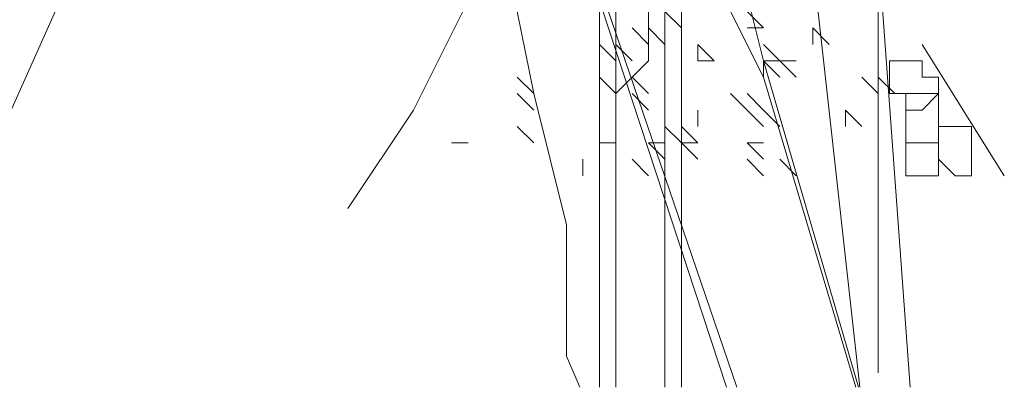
# Model space of a CAD drawing. Header units: millimetres. Extents: x 14400 to 93787, y -21104 to 39413.
# Tile 25 of 256: x 23119.22 to 23129.15, y 9747.23 to 9750.94. Entities that reach past the tile are written whole.
import ezdxf

# ---------------------------------------------------------------- set-up
doc = ezdxf.new("R2010")
doc.units = ezdxf.units.MM
doc.layers.add('_MODUS - zielen', color=66, linetype='Continuous', lineweight=9)

msp = doc.modelspace()

# ---------------------------------------------------------------- linework, layer by layer
at = {"layer": '_MODUS - zielen', "transparency": 33554687}
msp.add_line((23120.33758, 9752.70695), (23118.77758, 9749.22695), dxfattribs=at)
for points in [[(23125.06762, 9761.60978), (23125.06762, 9747.23322)], [(23125.72947, 9760.617), (23125.72947, 9747.23322)], [(23126.39132, 9758.96237), (23127.69456, 9747.23322)], [(23126.39132, 9758.96237), (23127.69456, 9747.23322)], [(23125.23308, 9756.64588), (23125.23308, 9747.23322)], [(23125.89493, 9756.64588), (23125.89493, 9747.23322)], [(23127.54957, 9756.14949), (23128.20198, 9747.23322)], [(23126.35032, 9747.23322), (23123.74391, 9755.15671), (23126.45458, 9747.23322)], [(23124.51774, 9753.99846), (23123.52496, 9752.0129), (23124.02135, 9751.68198), (23123.19403, 9750.02734), (23122.53218, 9749.03456)], [(23124.87048, 9747.23322), (23124.73669, 9747.54539), (23124.73669, 9748.8691), (23124.40576, 9750.19281), (23124.2403, 9751.02012), (23124.2403, 9752.34383), (23124.07484, 9753.17115)], [(23125.23308, 9750.19281), (23125.56401, 9750.52373), (23125.56401, 9750.85466), (23125.56401, 9751.02012), (23125.56401, 9751.35105), (23125.56401, 9751.68198), (23125.72947, 9752.17837)], [(23126.39132, 9751.02012), (23126.55679, 9751.18559), (23126.72225, 9750.52373), (23126.72225, 9750.35827)], [(23125.89493, 9750.85466), (23125.72947, 9751.02012), (23125.72947, 9751.02012)], [(23126.39132, 9751.02012), (23126.72225, 9750.35827), (23126.72225, 9750.35827)], [(23126.72225, 9750.85466), (23126.55679, 9751.02012), (23126.55679, 9751.02012)], [(23126.72225, 9750.85466), (23126.55679, 9751.02012), (23126.55679, 9751.02012)], [(23127.88049, 9751.02012), (23127.88049, 9747.37993), (23127.88049, 9747.37993)], [(23125.56401, 9750.6892), (23125.39854, 9750.85466), (23125.39854, 9750.85466)], [(23125.72947, 9750.6892), (23125.56401, 9750.85466), (23125.56401, 9750.85466)], [(23126.72225, 9750.85466), (23126.55679, 9750.85466), (23126.55679, 9750.85466)], [(23127.3841, 9750.6892), (23127.21864, 9750.85466), (23127.21864, 9750.85466)], [(23127.21864, 9750.6892), (23127.21864, 9750.85466), (23127.21864, 9750.85466)], [(23127.3841, 9750.6892), (23127.21864, 9750.85466), (23127.21864, 9750.85466)], [(23125.23308, 9750.52373), (23125.06762, 9750.6892), (23125.06762, 9750.6892)], [(23125.39854, 9750.52373), (23125.23308, 9750.6892), (23125.23308, 9750.6892)], [(23125.39854, 9750.52373), (23125.23308, 9750.6892), (23125.23308, 9750.6892)], [(23126.22586, 9750.52373), (23126.0604, 9750.6892), (23126.0604, 9750.6892)], [(23126.0604, 9750.52373), (23126.0604, 9750.6892), (23126.0604, 9750.6892)], [(23126.22586, 9750.52373), (23126.0604, 9750.6892), (23126.0604, 9750.6892)], [(23126.22586, 9750.52373), (23126.0604, 9750.6892), (23126.0604, 9750.6892)], [(23126.0604, 9750.52373), (23126.0604, 9750.6892), (23126.0604, 9750.6892)], [(23126.22586, 9750.52373), (23126.0604, 9750.6892), (23126.0604, 9750.6892)], [(23126.88771, 9750.52373), (23126.72225, 9750.6892), (23126.72225, 9750.6892)], [(23128.3234, 9750.6892), (23129.15072, 9749.36549), (23129.15072, 9749.36549)], [(23126.22586, 9750.52373), (23126.0604, 9750.52373), (23126.0604, 9750.52373)], [(23126.22586, 9750.52373), (23126.0604, 9750.52373), (23126.0604, 9750.52373)], [(23126.22586, 9750.52373), (23126.0604, 9750.52373), (23126.0604, 9750.52373)], [(23126.88771, 9750.52373), (23126.72225, 9750.52373), (23126.72225, 9750.52373)], [(23126.88771, 9750.52373), (23126.72225, 9750.52373), (23126.72225, 9750.52373)], [(23126.88771, 9750.35827), (23126.72225, 9750.52373), (23126.72225, 9750.52373)], [(23126.88771, 9750.35827), (23126.72225, 9750.52373), (23126.72225, 9750.52373)], [(23126.72225, 9750.52373), (23127.68198, 9747.23322)], [(23127.05318, 9750.52373), (23126.88771, 9750.52373), (23126.88771, 9750.52373)], [(23127.05318, 9750.35827), (23126.88771, 9750.52373), (23126.88771, 9750.52373)], [(23124.40576, 9750.19281), (23124.2403, 9750.35827), (23124.2403, 9750.35827)], [(23124.40576, 9750.19281), (23124.2403, 9750.35827), (23124.2403, 9750.35827)], [(23125.23308, 9750.19281), (23125.06762, 9750.35827), (23125.06762, 9750.35827)], [(23125.23308, 9750.19281), (23125.06762, 9750.35827), (23125.06762, 9750.35827)], [(23125.23308, 9750.19281), (23125.06762, 9750.35827), (23125.06762, 9750.35827)], [(23125.23308, 9750.19281), (23125.06762, 9750.35827), (23125.06762, 9750.35827)], [(23125.23308, 9750.19281), (23125.06762, 9750.35827), (23125.06762, 9750.35827)], [(23125.56401, 9750.19281), (23125.39854, 9750.35827), (23125.39854, 9750.35827)], [(23126.72225, 9750.35827), (23127.65312, 9747.23322)], [(23127.88049, 9750.19281), (23127.71503, 9750.35827), (23127.71503, 9750.35827)], [(23127.88049, 9750.19281), (23127.71503, 9750.35827), (23127.71503, 9750.35827)], [(23127.88049, 9750.19281), (23127.71503, 9750.35827), (23127.71503, 9750.35827)], [(23127.88049, 9750.19281), (23127.71503, 9750.35827), (23127.71503, 9750.35827)], [(23127.88049, 9750.19281), (23127.71503, 9750.35827), (23127.71503, 9750.35827)], [(23127.88049, 9750.19281), (23127.71503, 9750.35827), (23127.71503, 9750.35827)], [(23127.88049, 9750.19281), (23127.71503, 9750.35827), (23127.71503, 9750.35827)], [(23128.04596, 9750.19281), (23127.88049, 9750.35827), (23127.88049, 9750.35827)], [(23128.04596, 9750.19281), (23127.88049, 9750.35827), (23127.88049, 9750.35827)], [(23124.40576, 9750.02734), (23124.2403, 9750.19281), (23124.2403, 9750.19281)], [(23125.56401, 9750.02734), (23125.39854, 9750.19281), (23125.39854, 9750.19281)], [(23126.55679, 9750.02734), (23126.39132, 9750.19281), (23126.39132, 9750.19281)], [(23126.72225, 9750.02734), (23126.55679, 9750.19281), (23126.55679, 9750.19281)], [(23126.72225, 9750.02734), (23126.55679, 9750.19281), (23126.55679, 9750.19281)], [(23126.72225, 9750.02734), (23126.55679, 9750.19281), (23126.55679, 9750.19281)], [(23126.72225, 9750.02734), (23126.55679, 9750.19281), (23126.55679, 9750.19281)], [(23126.72225, 9750.02734), (23126.55679, 9750.19281), (23126.55679, 9750.19281)], [(23126.72225, 9750.02734), (23126.55679, 9750.19281), (23126.55679, 9750.19281)], [(23126.72225, 9750.02734), (23126.55679, 9750.19281), (23126.55679, 9750.19281)], [(23126.72225, 9750.02734), (23126.55679, 9750.19281), (23126.55679, 9750.19281)], [(23126.0604, 9749.86188), (23126.0604, 9750.02734), (23126.0604, 9750.02734)], [(23126.72225, 9749.86188), (23126.55679, 9750.02734), (23126.55679, 9750.02734)], [(23126.72225, 9749.86188), (23126.55679, 9750.02734), (23126.55679, 9750.02734)], [(23126.72225, 9749.86188), (23126.55679, 9750.02734), (23126.55679, 9750.02734)], [(23126.72225, 9749.86188), (23126.55679, 9750.02734), (23126.55679, 9750.02734)], [(23126.72225, 9749.86188), (23126.55679, 9750.02734), (23126.55679, 9750.02734)], [(23126.72225, 9749.86188), (23126.55679, 9750.02734), (23126.55679, 9750.02734)], [(23126.72225, 9749.86188), (23126.55679, 9750.02734), (23126.55679, 9750.02734)], [(23126.72225, 9749.86188), (23126.55679, 9750.02734), (23126.55679, 9750.02734)], [(23126.72225, 9749.86188), (23126.55679, 9750.02734), (23126.55679, 9750.02734)], [(23126.72225, 9749.86188), (23126.55679, 9750.02734), (23126.55679, 9750.02734)], [(23126.72225, 9749.86188), (23126.55679, 9750.02734), (23126.55679, 9750.02734)], [(23126.72225, 9749.86188), (23126.55679, 9750.02734), (23126.55679, 9750.02734)], [(23126.72225, 9749.86188), (23126.55679, 9750.02734), (23126.55679, 9750.02734)], [(23126.72225, 9749.86188), (23126.55679, 9750.02734), (23126.55679, 9750.02734)], [(23126.88771, 9749.86188), (23126.72225, 9750.02734), (23126.72225, 9750.02734)], [(23127.54957, 9749.86188), (23127.54957, 9750.02734), (23127.54957, 9750.02734)], [(23127.71503, 9749.86188), (23127.54957, 9750.02734), (23127.54957, 9750.02734)], [(23127.54957, 9749.86188), (23127.54957, 9750.02734), (23127.54957, 9750.02734)], [(23124.40576, 9749.69641), (23124.2403, 9749.86188), (23124.2403, 9749.86188)], [(23125.89493, 9749.69641), (23125.72947, 9749.86188), (23125.72947, 9749.86188)], [(23126.0604, 9749.69641), (23125.89493, 9749.86188), (23125.89493, 9749.86188)], [(23123.74391, 9749.69641), (23123.57844, 9749.69641), (23123.57844, 9749.69641)], [(23125.23308, 9749.69641), (23125.06762, 9749.69641), (23125.06762, 9749.69641)], [(23125.23308, 9749.69641), (23125.06762, 9749.69641), (23125.06762, 9749.69641)], [(23125.23308, 9749.69641), (23125.06762, 9749.69641), (23125.06762, 9749.69641)], [(23125.72947, 9749.53095), (23125.56401, 9749.69641), (23125.56401, 9749.69641)], [(23125.72947, 9749.53095), (23125.56401, 9749.69641), (23125.56401, 9749.69641)], [(23125.72947, 9749.53095), (23125.56401, 9749.69641), (23125.56401, 9749.69641)], [(23125.72947, 9749.69641), (23125.56401, 9749.69641), (23125.56401, 9749.69641)], [(23125.72947, 9749.53095), (23125.56401, 9749.69641), (23125.56401, 9749.69641)], [(23126.0604, 9749.53095), (23125.89493, 9749.69641), (23125.89493, 9749.69641)], [(23126.0604, 9749.53095), (23125.89493, 9749.69641), (23125.89493, 9749.69641)], [(23126.0604, 9749.69641), (23125.89493, 9749.69641), (23125.89493, 9749.69641)], [(23126.0604, 9749.53095), (23125.89493, 9749.69641), (23125.89493, 9749.69641)], [(23126.72225, 9749.69641), (23126.55679, 9749.69641), (23126.55679, 9749.69641)], [(23126.72225, 9749.53095), (23126.55679, 9749.69641), (23126.55679, 9749.69641)], [(23126.72225, 9749.69641), (23126.55679, 9749.69641), (23126.55679, 9749.69641)], [(23126.72225, 9749.53095), (23126.55679, 9749.69641), (23126.55679, 9749.69641)], [(23124.90215, 9749.36549), (23124.90215, 9749.53095), (23124.90215, 9749.53095)], [(23125.56401, 9749.36549), (23125.39854, 9749.53095), (23125.39854, 9749.53095)], [(23125.56401, 9749.36549), (23125.39854, 9749.53095), (23125.39854, 9749.53095)], [(23125.56401, 9749.36549), (23125.39854, 9749.53095), (23125.39854, 9749.53095)], [(23125.56401, 9749.36549), (23125.39854, 9749.53095), (23125.39854, 9749.53095)], [(23125.56401, 9749.36549), (23125.39854, 9749.53095), (23125.39854, 9749.53095)], [(23126.72225, 9749.36549), (23126.55679, 9749.53095), (23126.55679, 9749.53095)], [(23127.05318, 9749.36549), (23126.88771, 9749.53095), (23126.88771, 9749.53095)]]:
    msp.add_lwpolyline(points, dxfattribs=at)
for points in [[(23128.15793, 9750.52373), (23127.99247, 9750.52373), (23127.99247, 9750.35827), (23127.99247, 9750.19281), (23128.15793, 9750.19281), (23128.15793, 9750.02734), (23128.15793, 9750.02734), (23128.3234, 9750.02734), (23128.48886, 9750.19281), (23128.48886, 9750.19281), (23128.48886, 9750.35827), (23128.3234, 9750.35827), (23128.3234, 9750.52373)], [(23128.15793, 9750.19281), (23128.15793, 9750.19281), (23128.15793, 9750.02734), (23128.15793, 9749.86188), (23128.15793, 9749.86188), (23128.15793, 9749.69641), (23128.15793, 9749.69641), (23128.3234, 9749.69641), (23128.48886, 9749.69641), (23128.48886, 9749.86188), (23128.48886, 9749.86188), (23128.48886, 9749.86188), (23128.48886, 9749.86188), (23128.48886, 9750.02734), (23128.48886, 9750.19281), (23128.3234, 9750.19281)], [(23128.48886, 9749.86188), (23128.48886, 9749.86188), (23128.48886, 9749.69641), (23128.48886, 9749.69641), (23128.48886, 9749.53095), (23128.65432, 9749.36549), (23128.81979, 9749.36549), (23128.81979, 9749.53095), (23128.81979, 9749.69641), (23128.81979, 9749.69641), (23128.81979, 9749.86188), (23128.81979, 9749.86188), (23128.65432, 9749.86188)], [(23128.15793, 9749.69641), (23128.15793, 9749.69641), (23128.15793, 9749.53095), (23128.15793, 9749.36549), (23128.15793, 9749.36549), (23128.3234, 9749.36549), (23128.48886, 9749.36549), (23128.48886, 9749.36549), (23128.48886, 9749.53095), (23128.48886, 9749.53095), (23128.48886, 9749.69641), (23128.48886, 9749.69641), (23128.3234, 9749.69641)]]:
    msp.add_lwpolyline(points, close=True, dxfattribs=at)

doc.saveas('drawing.dxf')
